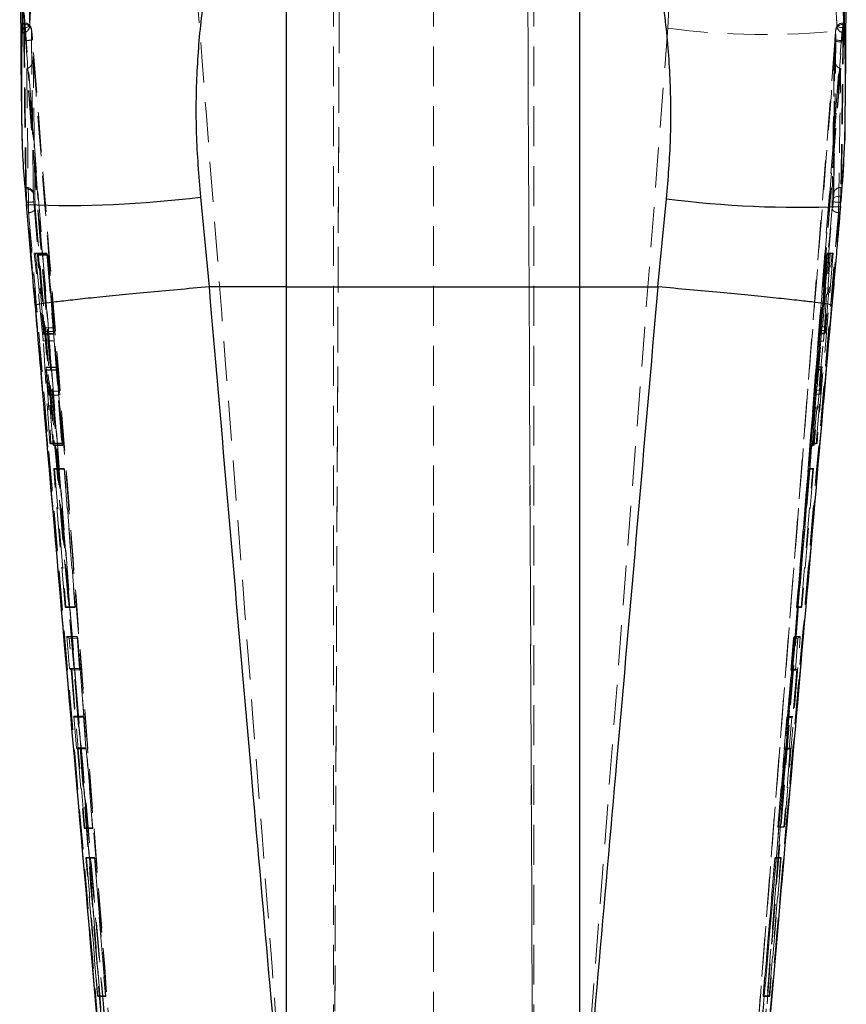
# Model space of a CAD drawing. Header units: millimetres. Extents: x 42 to 356, y 8 to 287.
# Tile 11 of 16: x 204 to 231, y 225 to 256. Entities that reach past the tile are written whole.
import ezdxf

# ---------------------------------------------------------------- set-up
doc = ezdxf.new("R2010")
doc.units = ezdxf.units.MM
doc.linetypes.add('HIDDEN', pattern=[1.905, 1.27, -0.635])

msp = doc.modelspace()

# ---------------------------------------------------------------- linework, layer by layer
at = {"color": 7, "linetype": 'HIDDEN', "lineweight": 18}
for p, q in [((214.337871, 211.640303), (214.63154, 278.927159)), ((220.730208, 211.645516), (220.437118, 278.799508)), ((214.337871, 211.45499), (214.590361, 269.32171)), ((220.479811, 268.840634), (220.730208, 211.453333)), ((214.346543, 265.006696), (214.346543, 212.009542)), ((217.534043, 265.006696), (217.534043, 240.644778)), ((220.721544, 265.006696), (220.721544, 212.009542)), ((212.861617, 258.591829), (212.861617, 220.14723)), ((222.176779, 219.788043), (222.176779, 258.591829)), ((225.100781, 258.606889), (224.98621, 256.061495)), ((204.515901, 256.151153), (204.511629, 256.548076)), ((204.517248, 256.180568), (204.518215, 256.224434)), ((204.518215, 256.224434), (204.519197, 256.220695)), ((230.570116, 256.226479), (230.555716, 256.226479)), ((204.45327, 255.904094), (204.462369, 255.904094)), ((204.461826, 256.014461), (204.462369, 255.923752)), ((204.462369, 256.023983), (204.462369, 255.904318)), ((204.517248, 256.180568), (204.499166, 256.180568)), ((204.745753, 256.015182), (204.744794, 255.990036)), ((224.98621, 256.061495), (222.176779, 219.788043)), ((228.406335, 228.64505), (230.523409, 255.98679)), ((230.523409, 255.98679), (230.521624, 255.744391)), ((230.572697, 256.180568), (230.557221, 256.180568)), ((230.589478, 255.923752), (230.589147, 256.043776)), ((230.589478, 256.037757), (230.589478, 255.904183)), ((230.589478, 255.904094), (230.59943, 255.904094)), ((230.292536, 255.648373), (227.353918, 217.93067)), ((230.296026, 255.695088), (230.29238, 255.648021)), ((230.292409, 255.648027), (230.292536, 255.648373)), ((230.296215, 255.695429), (230.292536, 255.648373)), ((230.29609, 255.695088), (230.296215, 255.695429)), ((230.51156, 255.618612), (230.515278, 255.665897)), ((230.515278, 255.665897), (230.521624, 255.744391)), ((204.603323, 254.78093), (204.596338, 254.780109)), ((230.480392, 254.780109), (227.641118, 218.626625)), ((230.480392, 254.780109), (230.473564, 254.780908)), ((204.56031, 250.994467), (204.579664, 250.994467)), ((204.580453, 250.945612), (204.579664, 250.994467)), ((230.488196, 250.994467), (230.507043, 250.994467)), ((204.590437, 250.517659), (204.581439, 250.627317)), ((204.807087, 250.805259), (204.807874, 250.777376)), ((230.243153, 250.532881), (230.251948, 250.643528)), ((230.479369, 250.711298), (230.470574, 250.517659)), ((204.581181, 250.450811), (204.583626, 250.459344)), ((204.86202, 247.240659), (204.583626, 250.459344)), ((204.597227, 250.517659), (204.590437, 250.517659)), ((227.429715, 218.079197), (230.243153, 250.532881)), ((230.470574, 250.517659), (227.657192, 218.06345)), ((230.477204, 250.517659), (227.658233, 218.06345)), ((230.478103, 250.394216), (230.204922, 247.239844)), ((230.477204, 250.517659), (230.470574, 250.517659)), ((230.47944, 250.544035), (230.477204, 250.517659)), ((230.478103, 250.394216), (230.480435, 250.38608)), ((205.09987, 246.351557), (204.83437, 248.903299)), ((205.238821, 248.903299), (204.83437, 248.903299)), ((204.83437, 248.903299), (204.871167, 248.885116)), ((205.247752, 248.885116), (204.871167, 248.885116)), ((204.871167, 248.885116), (205.125303, 246.414226)), ((205.126413, 246.528248), (204.93562, 248.852622)), ((205.263714, 248.852622), (204.93562, 248.852622)), ((204.93562, 248.852622), (204.966613, 248.836686)), ((205.27154, 248.836686), (204.966613, 248.836686)), ((204.966613, 248.836686), (205.459592, 242.784717)), ((205.238821, 248.903299), (205.450204, 246.351557)), ((205.247752, 248.885116), (205.238821, 248.903299)), ((205.452277, 246.414226), (205.247752, 248.885116)), ((205.263714, 248.852622), (205.445756, 246.528248)), ((205.27154, 248.836686), (205.263714, 248.852622)), ((205.745522, 242.784717), (205.27154, 248.836686)), ((229.543253, 242.851895), (230.064553, 248.903847)), ((230.2373, 248.903847), (229.728261, 242.851895)), ((230.030841, 248.83811), (229.827585, 246.341885)), ((229.842998, 246.438143), (230.040043, 248.856059)), ((230.056489, 248.888123), (229.856274, 246.563754)), ((229.952392, 246.341885), (230.107809, 248.83811)), ((230.142472, 248.856059), (229.990513, 246.438143)), ((230.011511, 246.563754), (230.205697, 248.888123)), ((230.040043, 248.856059), (230.030841, 248.83811)), ((230.030841, 248.83811), (230.107809, 248.83811)), ((230.040043, 248.856059), (230.142472, 248.856059)), ((230.064553, 248.903847), (230.056489, 248.888123)), ((230.056489, 248.888123), (230.205697, 248.888123)), ((230.064553, 248.903847), (230.2373, 248.903847)), ((230.107809, 248.83811), (230.142472, 248.856059)), ((230.205697, 248.888123), (230.2373, 248.903847)), ((205.651533, 238.099037), (204.86202, 247.240659)), ((205.445756, 246.528248), (205.126413, 246.528248)), ((229.856274, 246.563754), (230.011511, 246.563754)), ((205.450204, 246.351557), (205.09987, 246.351557)), ((205.452277, 246.414226), (205.125303, 246.414226)), ((205.137415, 246.323841), (205.460307, 246.323841)), ((205.460232, 246.331161), (205.13843, 246.331161)), ((229.827585, 246.341885), (229.952392, 246.341885)), ((229.836843, 246.352966), (229.988196, 246.352966)), ((229.837921, 246.362057), (229.990475, 246.362057)), ((229.842998, 246.438143), (229.990513, 246.438143)), ((205.331785, 242.856902), (205.119419, 246.117166)), ((205.46859, 246.117166), (205.119419, 246.117166)), ((205.46859, 246.117166), (205.710038, 242.856902)), ((229.807436, 246.107627), (229.506678, 242.78052)), ((229.603621, 242.78052), (229.933126, 246.107627)), ((229.807436, 246.107627), (229.933126, 246.107627)), ((205.539967, 245.262396), (205.209303, 245.262396)), ((205.539471, 245.274924), (205.210363, 245.274924)), ((229.740169, 245.274198), (229.88283, 245.274204)), ((229.885948, 245.289006), (229.741837, 245.289006)), ((229.885536, 245.288056), (229.88283, 245.274204)), ((205.54549, 245.183696), (205.213052, 245.183696)), ((205.213052, 245.183696), (205.366061, 242.838003)), ((205.547362, 245.187741), (205.222056, 245.187741)), ((205.291015, 244.508869), (205.222056, 245.187741)), ((205.719328, 242.838003), (205.54549, 245.183696)), ((205.547362, 245.187741), (205.603657, 244.508869)), ((229.516255, 242.799206), (229.73247, 245.192413)), ((229.873325, 245.192413), (229.635468, 242.799206)), ((229.735958, 245.206992), (229.681968, 244.543167)), ((229.73247, 245.192413), (229.873325, 245.192413)), ((229.735958, 245.206992), (229.883789, 245.206992)), ((229.841629, 244.543167), (229.883789, 245.206992)), ((205.603657, 244.508869), (205.291015, 244.508869)), ((205.613479, 244.386677), (205.30209, 244.386677)), ((205.432124, 242.800631), (205.30209, 244.386677)), ((205.613479, 244.386677), (205.737696, 242.800631)), ((229.671805, 244.422194), (229.535187, 242.836154)), ((229.671805, 244.422194), (229.832586, 244.422194)), ((229.681968, 244.543167), (229.841629, 244.543167)), ((229.700068, 242.836154), (229.832586, 244.422194)), ((205.366061, 242.838003), (205.331785, 242.856902)), ((205.710038, 242.856902), (205.331785, 242.856902)), ((205.719328, 242.838003), (205.366061, 242.838003)), ((205.737696, 242.800631), (205.432124, 242.800631)), ((205.459592, 242.784717), (205.432124, 242.800631)), ((205.745522, 242.784717), (205.459592, 242.784717)), ((205.710038, 242.856902), (205.719328, 242.838003)), ((205.737696, 242.800631), (205.745522, 242.784717)), ((229.506678, 242.78052), (229.516255, 242.799206)), ((229.506678, 242.78052), (229.603621, 242.78052)), ((229.516255, 242.799206), (229.635468, 242.799206)), ((229.535187, 242.836154), (229.543253, 242.851895)), ((229.535187, 242.836154), (229.700068, 242.836154)), ((229.543253, 242.851895), (229.728261, 242.851895)), ((229.635468, 242.799206), (229.603621, 242.78052)), ((229.728261, 242.851895), (229.700068, 242.836154)), ((205.818268, 237.651187), (205.453469, 242.052088)), ((205.786274, 242.052088), (205.453469, 242.052088)), ((205.453469, 242.052088), (205.479865, 242.036861)), ((205.793755, 242.036861), (205.479865, 242.036861)), ((205.479865, 242.036861), (205.84189, 237.635971)), ((205.786274, 242.052088), (206.130946, 237.651187)), ((205.793755, 242.036861), (205.786274, 242.052088)), ((206.138428, 237.635971), (205.793755, 242.036861)), ((229.45512, 242.03695), (229.076037, 237.63606)), ((229.083749, 237.651108), (229.46283, 242.051988)), ((229.226995, 237.63606), (229.590009, 242.03695)), ((229.615861, 242.051988), (229.250148, 237.651108)), ((229.46283, 242.051988), (229.45512, 242.03695)), ((229.45512, 242.03695), (229.590009, 242.03695)), ((229.46283, 242.051988), (229.615861, 242.051988)), ((229.590009, 242.03695), (229.615861, 242.051988)), ((217.534043, 240.644778), (217.534043, 211.548985)), ((206.130946, 237.651187), (205.818268, 237.651187)), ((205.84189, 237.635971), (205.818268, 237.651187)), ((206.138428, 237.635971), (205.84189, 237.635971)), ((206.130946, 237.651187), (206.138428, 237.635971)), ((229.076037, 237.63606), (229.083749, 237.651108)), ((229.076037, 237.63606), (229.226995, 237.63606)), ((229.083749, 237.651108), (229.250148, 237.651108)), ((229.250148, 237.651108), (229.226995, 237.63606)), ((205.870886, 236.708295), (205.956213, 235.688296)), ((206.197533, 236.708295), (205.870886, 236.708295)), ((205.946877, 236.658244), (205.870886, 236.708295)), ((206.222256, 236.658244), (205.946877, 236.658244)), ((206.438836, 230.606225), (205.946877, 236.658244)), ((206.277418, 235.688296), (206.197533, 236.708295)), ((206.197533, 236.708295), (206.222256, 236.658244)), ((206.222256, 236.658244), (206.696239, 230.606225)), ((229.009937, 236.708295), (228.488628, 230.656276)), ((228.689243, 230.656276), (229.19681, 236.708295)), ((228.896546, 235.638239), (228.984408, 236.658244)), ((228.984408, 236.658244), (229.009937, 236.708295)), ((228.984408, 236.658244), (229.122271, 236.658244)), ((229.009937, 236.708295), (229.19681, 236.708295)), ((229.122271, 236.658244), (229.038998, 235.638239)), ((229.19681, 236.708295), (229.122271, 236.658244)), ((205.956213, 235.688296), (206.007026, 235.65407)), ((206.277418, 235.688296), (205.956213, 235.688296)), ((206.294323, 235.65407), (206.007026, 235.65407)), ((206.007026, 235.65407), (206.130704, 234.147182)), ((206.294323, 235.65407), (206.277418, 235.688296)), ((206.412339, 234.147182), (206.294323, 235.65407)), ((228.784202, 234.165583), (228.914003, 235.672465)), ((228.914003, 235.672465), (228.896546, 235.638239)), ((228.896546, 235.638239), (229.038998, 235.638239)), ((228.914003, 235.672465), (229.088009, 235.672465)), ((229.088009, 235.672465), (228.962736, 234.165583)), ((229.038998, 235.638239), (229.088009, 235.672465)), ((206.090995, 234.175351), (206.174985, 233.16817)), ((206.398426, 234.175351), (206.090995, 234.175351)), ((206.130704, 234.147182), (206.090995, 234.175351)), ((206.412339, 234.147182), (206.130704, 234.147182)), ((206.477307, 233.16817), (206.398426, 234.175351)), ((206.398426, 234.175351), (206.412339, 234.147182)), ((228.683079, 233.130234), (228.769836, 234.137415)), ((228.769836, 234.137415), (228.784202, 234.165583)), ((228.769836, 234.137415), (228.924189, 234.137415)), ((228.784202, 234.165583), (228.962736, 234.165583)), ((228.924189, 234.137415), (228.841789, 233.130234)), ((228.962736, 234.165583), (228.924189, 234.137415)), ((206.477307, 233.16817), (206.174985, 233.16817)), ((206.174985, 233.16817), (206.213335, 233.140002)), ((206.49122, 233.140002), (206.213335, 233.140002)), ((206.213335, 233.140002), (206.419791, 230.622056)), ((206.49122, 233.140002), (206.477307, 233.16817)), ((206.688421, 230.622056), (206.49122, 233.140002)), ((228.480555, 230.640451), (228.697446, 233.158403)), ((228.879015, 233.158403), (228.66975, 230.640451)), ((228.697446, 233.158403), (228.683079, 233.130234)), ((228.683079, 233.130234), (228.841789, 233.130234)), ((228.697446, 233.158403), (228.879015, 233.158403)), ((228.841789, 233.130234), (228.879015, 233.158403)), ((206.419791, 230.622056), (206.438836, 230.606225)), ((206.688421, 230.622056), (206.419791, 230.622056)), ((206.696239, 230.606225), (206.438836, 230.606225)), ((206.696239, 230.606225), (206.688421, 230.622056)), ((228.488628, 230.656276), (228.480555, 230.640451)), ((228.480555, 230.640451), (228.66975, 230.640451)), ((228.488628, 230.656276), (228.689243, 230.656276)), ((228.66975, 230.640451), (228.689243, 230.656276)), ((206.843077, 225.277603), (206.478736, 229.678566)), ((206.755344, 229.678566), (206.478736, 229.678566)), ((206.478736, 229.678566), (206.496579, 229.663339)), ((206.762826, 229.663339), (206.496579, 229.663339)), ((206.496579, 229.663339), (206.857229, 225.262387)), ((206.755344, 229.678566), (207.10002, 225.277603)), ((206.762826, 229.663339), (206.755344, 229.678566)), ((207.107502, 225.262387), (206.762826, 229.663339)), ((228.389288, 229.663423), (228.0102, 225.262477)), ((228.017912, 225.277531), (228.396998, 229.678466)), ((228.208957, 225.262477), (228.570527, 229.663423)), ((228.588038, 229.678466), (228.222858, 225.277531)), ((228.396998, 229.678466), (228.389288, 229.663423)), ((228.389288, 229.663423), (228.570527, 229.663423)), ((228.396998, 229.678466), (228.588038, 229.678466)), ((228.570527, 229.663423), (228.588038, 229.678466)), ((206.619622, 226.975933), (206.525845, 228.043156)), ((207.10002, 225.277603), (206.843077, 225.277603)), ((206.857229, 225.262387), (206.843077, 225.277603)), ((207.107502, 225.262387), (206.857229, 225.262387)), ((207.10002, 225.277603), (207.107502, 225.262387)), ((228.0102, 225.262477), (228.017912, 225.277531)), ((228.0102, 225.262477), (228.208957, 225.262477)), ((228.017912, 225.277531), (228.222858, 225.277531)), ((228.222858, 225.277531), (228.208957, 225.262477))]:
    msp.add_line(p, q, dxfattribs=at)
at = {"color": 7, "linetype": 'Continuous', "lineweight": 25}
for p, q in [((204.3726, 259.738893), (204.423712, 253.739847)), ((230.63864, 253.802142), (230.659193, 259.314975)), ((212.861617, 247.832573), (212.861617, 258.671022)), ((222.176779, 258.671022), (222.176779, 247.832573)), ((204.452077, 255.923752), (204.452837, 255.904837)), ((204.462369, 256.023983), (204.4658, 256.089608)), ((230.586624, 256.089619), (230.589478, 256.037757)), ((230.600219, 255.908983), (230.600425, 255.923752)), ((204.437593, 253.667025), (204.438067, 253.739769)), ((230.621038, 253.801991), (230.622132, 253.681951)), ((210.117154, 250.689505), (210.398138, 247.830203)), ((224.668743, 247.830175), (224.944501, 250.632866)), ((210.398138, 247.830203), (210.393637, 247.830008)), ((212.861617, 247.832573), (210.398138, 247.830203)), ((212.861617, 219.510703), (212.861617, 247.832573)), ((222.176779, 247.832573), (224.668743, 247.830175)), ((222.176779, 247.832573), (222.176779, 219.223824)), ((224.673252, 247.82998), (224.668743, 247.830175)), ((228.486513, 227.450316), (227.711741, 218.642433)), ((207.326622, 218.929954), (206.619622, 226.975933))]:
    msp.add_line(p, q, dxfattribs=at)
at = {"color": 7, "linetype": 'HIDDEN', "lineweight": 18, "flags": 128}
msp.add_lwpolyline([(230.251948, 250.643528), (230.258625, 250.659358), (230.273129, 250.673937), (230.29495, 250.686745), (230.323312, 250.697323), (230.35721, 250.705297), (230.39544, 250.710387), (230.436646, 250.71241), (230.479369, 250.711298)], dxfattribs=at)
at = {"color": 7, "linetype": 'HIDDEN', "lineweight": 18}
for centre, radius, start, end in [((204.518015, 255.99588), 0.228554, 4.844696, 89.9499668), ((204.462368, 256.132468), 0.228375, 270, 357.2543206), ((204.47089, 256.14424), 0.220653, 267.786806, 354.3437247), ((204.535184, 256.399483), 0.317548, 257.3790716, 299.2755638), ((204.526071, 255.959964), 0.220781, 7.82855, 92.2904121), ((228.064056, 278.945712), 23.090269, 262.33989, 276.1141918), ((230.548207, 255.960316), 0.220437, 87.6563388, 172.9106113), ((230.589478, 256.132468), 0.228375, 182.960974, 270), ((230.515955, 256.40134), 0.319631, 241.0852427, 282.7733882), ((230.580635, 256.143939), 0.220364, 185.8302295, 272.299891), ((204.543445, 256.629084), 0.963355, 271.1397433, 284.3046387), ((230.536378, 256.634598), 1.016289, 256.1099854, 268.600643), ((230.539262, 256.683486), 1.017872, 256.1782152, 268.6498162), ((204.588491, 250.773795), 0.220849, 8.1909358, 92.2907605), ((204.599878, 250.734038), 0.212463, 11.7695566, 95.2455565), ((230.479274, 250.773925), 0.220722, 87.6831629, 171.9543474), ((204.926094, 247.303576), 3.230864, 91.7993549, 95.8422033), ((230.141508, 247.307709), 3.226774, 84.1468149, 88.1948553)]:
    msp.add_arc(centre, radius, start, end, dxfattribs=at)
at = {"color": 8, "linetype": 'Continuous', "lineweight": 25}
for centre, radius, start, end in [((205.946027, 283.112828), 32.690521, 267.6071771, 277.3306031), ((229.211164, 284.128472), 33.766256, 262.7407688, 272.154251)]:
    msp.add_arc(centre, radius, start, end, dxfattribs=at)
at = {"color": 7, "linetype": 'HIDDEN', "lineweight": 18}
for centre, major_axis, ratio, start_param, end_param in [((205.555907, 245.064969), (-0.016468, 0.209998), 0.006346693, 0.347236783, 0.969418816), ((229.723846, 245.079064), (0.018111, 0.209998), 0.00646517, 0.379027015, 1.001209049), ((205.611914, 244.389841), (-0.016186, 0.2064), 0.006346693, 4.696573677, 5.326561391), ((229.670187, 244.419013), (0.0178, 0.2064), 0.00646517, 4.728363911, 5.358351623)]:
    msp.add_ellipse(centre, major_axis=major_axis, ratio=ratio, start_param=start_param, end_param=end_param, dxfattribs=at)
for points, knots in [([(204.690468, 256.122493), (204.690078, 256.184277), (204.688127, 256.493196), (204.680077, 257.790643), (204.67078, 259.39663), (204.661826, 261.058035), (204.65836, 261.730872), (204.656801, 262.0334)], [0, 0, 0, 0, 0.031358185, 0.156790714, 0.658520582, 0.846460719, 1, 1, 1, 1]), ([(230.341781, 262.030058), (230.345951, 261.037853), (230.352994, 259.361923), (230.358632, 257.392432), (230.360769, 256.415142), (230.36141, 256.121554)], [0, 0, 0, 0, 0.503778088, 0.85092991, 1, 1, 1, 1]), ([(204.511629, 256.548076), (205.176199, 247.981543), (206.118927, 235.829444), (207.046616, 223.67802), (207.320337, 220.092653)], [0, 0, 0, 0, 0.704942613, 1, 1, 1, 1]), ([(204.719428, 256.650687), (204.713377, 256.549388), (204.702861, 256.373368), (204.694162, 256.197254), (204.690468, 256.122493)], [0, 0, 0, 0, 0.575497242, 1, 1, 1, 1]), ([(212.861617, 220.14723), (212.587519, 223.735037), (211.658643, 235.893543), (210.714408, 248.050954), (210.048803, 256.620881)], [0, 0, 0, 0, 0.295086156, 1, 1, 1, 1]), ([(230.36141, 256.121554), (230.35742, 256.196575), (230.348053, 256.372675), (230.336848, 256.548672), (230.330417, 256.649692)], [0, 0, 0, 0, 0.426010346, 1, 1, 1, 1]), ([(204.499166, 256.180568), (204.499381, 256.199308), (204.499812, 256.236786), (204.505977, 256.221336), (204.512783, 256.173207), (204.515901, 256.151153)], [0, 0, 0, 0, 0.351407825, 0.702802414, 1, 1, 1, 1]), ([(204.781536, 255.695357), (204.778567, 255.73206), (204.772297, 255.809537), (204.761881, 255.916681), (204.753447, 255.988379), (204.747852, 256.024927), (204.741728, 256.054045), (204.729258, 256.091144), (204.703116, 256.138532), (204.654384, 256.18671), (204.588723, 256.22124), (204.541341, 256.223117), (204.519541, 256.223981)], [0, 0, 0, 0, 0.140689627, 0.296985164, 0.457911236, 0.553087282, 0.609389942, 0.653868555, 0.722012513, 0.818429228, 0.916462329, 1, 1, 1, 1]), ([(204.521999, 256.210011), (204.523924, 256.189525), (204.527776, 256.148519), (204.535171, 256.033423), (204.540154, 255.94256), (204.542235, 255.904619)], [0, 0, 0, 0, 0.367668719, 0.735963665, 1, 1, 1, 1]), ([(230.555375, 256.22435), (230.53145, 256.223011), (230.485146, 256.220419), (230.426759, 256.189494), (230.384318, 256.151898), (230.357026, 256.113339), (230.341401, 256.079344), (230.333765, 256.05419), (230.329861, 256.036746), (230.326088, 256.015125), (230.321531, 255.979434), (230.313734, 255.903897), (230.303881, 255.792668), (230.297001, 255.70841), (230.293869, 255.665953), (230.293616, 255.662522)], [0, 0, 0, 0, 0.087388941, 0.169134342, 0.237557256, 0.295495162, 0.342926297, 0.377435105, 0.404745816, 0.442021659, 0.540071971, 0.698940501, 0.839568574, 0.987034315, 1, 1, 1, 1]), ([(230.534769, 255.898154), (230.536637, 255.934726), (230.541251, 256.025078), (230.547823, 256.139204), (230.553392, 256.216337), (230.556953, 256.2383), (230.557131, 256.20005), (230.557221, 256.180568)], [0, 0, 0, 0, 0.144396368, 0.356734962, 0.568784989, 0.780363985, 1, 1, 1, 1]), ([(230.534769, 255.898154), (230.535344, 255.904664), (230.540769, 255.966128), (230.550538, 256.071862), (230.561966, 256.182969), (230.566521, 256.209354), (230.568795, 256.222528)], [0, 0, 0, 0, 0.038051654, 0.359236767, 0.680048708, 1, 1, 1, 1]), ([(230.570116, 256.219511), (230.571074, 256.220328), (230.572937, 256.221916), (230.572776, 256.194079), (230.572697, 256.180568)], [0, 0, 0, 0, 0.514669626, 1, 1, 1, 1]), ([(204.56031, 250.994467), (204.549479, 251.858796), (204.527817, 253.587454), (204.508716, 255.316197), (204.499166, 256.180568)], [0, 0, 0, 0, 0.500000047, 1, 1, 1, 1]), ([(204.515901, 256.151153), (204.516535, 256.146256), (204.521236, 256.109941), (204.530014, 256.032292), (204.538664, 255.941923), (204.542235, 255.904619)], [0, 0, 0, 0, 0.0838505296, 0.6218169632, 1, 1, 1, 1]), ([(204.579664, 250.994467), (204.568611, 251.858796), (204.546504, 253.587454), (204.527, 255.316197), (204.517248, 256.180568)], [0, 0, 0, 0, 0.500000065, 1, 1, 1, 1]), ([(204.542235, 255.904619), (204.547399, 255.847249), (204.55443, 255.769147), (204.560892, 255.687572), (204.562607, 255.665919)], [0, 0, 0, 0, 0.734565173, 1, 1, 1, 1]), ([(204.744794, 255.990036), (204.754527, 255.125874), (204.773991, 253.397549), (204.796055, 251.669356), (204.807087, 250.805259)], [0, 0, 0, 0, 0.50000031, 1, 1, 1, 1]), ([(204.807874, 250.777376), (204.790445, 252.176569), (204.768698, 253.922508), (204.749555, 255.668438), (204.745753, 256.015182)], [0, 0, 0, 0, 0.801398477, 1, 1, 1, 1]), ([(204.781468, 255.695597), (204.778445, 255.732642), (204.772609, 255.804156), (204.763437, 255.899186), (204.755468, 255.969924), (204.749004, 256.014108), (204.746836, 256.014824), (204.745753, 256.015182)], [0, 0, 0, 0, 0.2124096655, 0.4100458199, 0.6070178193, 0.803503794, 1, 1, 1, 1]), ([(230.260724, 250.804818), (230.273023, 251.668575), (230.297619, 253.396091), (230.318844, 255.123711), (230.329456, 255.987522)], [0, 0, 0, 0, 0.499999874, 1, 1, 1, 1]), ([(230.329456, 255.987522), (230.329366, 255.998668), (230.329189, 256.020542), (230.325654, 256.008268), (230.320119, 255.964748), (230.312809, 255.891791), (230.304432, 255.798313), (230.298954, 255.729728), (230.296215, 255.695429)], [0, 0, 0, 0, 0.171947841, 0.33745364, 0.503120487, 0.668815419, 0.834376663, 1, 1, 1, 1]), ([(230.557221, 256.180568), (230.546564, 255.316197), (230.525249, 253.587454), (230.500547, 251.858796), (230.488196, 250.994467)], [0, 0, 0, 0, 0.499999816, 1, 1, 1, 1]), ([(230.572697, 256.180568), (230.5626, 255.316197), (230.542405, 253.587454), (230.51883, 251.858796), (230.507043, 250.994467)], [0, 0, 0, 0, 0.499999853, 1, 1, 1, 1]), ([(230.521624, 255.744391), (230.523671, 255.768871), (230.528077, 255.821562), (230.532436, 255.871446), (230.534769, 255.898154)], [0, 0, 0, 0, 0.464583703, 1, 1, 1, 1]), ([(204.562607, 255.665919), (204.57447, 255.514347), (204.633788, 254.756488), (204.882778, 251.573471), (205.854509, 239.137438), (206.763594, 227.306649), (207.486312, 217.901243)], [0, 0, 0, 0, 0.012041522, 0.060207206, 0.252870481, 1, 1, 1, 1]), ([(207.711269, 217.930725), (207.227457, 224.225215), (206.259837, 236.81415), (205.274256, 249.401796), (204.781468, 255.695597)], [0, 0, 0, 0, 0.500001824, 1, 1, 1, 1]), ([(227.578887, 217.901188), (227.59048, 218.052777), (227.648443, 218.810726), (227.892284, 221.994089), (228.848658, 234.41564), (229.775207, 246.229682), (230.51156, 255.618612)], [0, 0, 0, 0, 0.01205618, 0.06028098, 0.253180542, 1, 1, 1, 1]), ([(230.292536, 255.648373), (230.287868, 255.028377), (230.275323, 253.362487), (230.260964, 251.692189), (230.251948, 250.643528)], [0, 0, 0, 0, 0.372170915, 1, 1, 1, 1]), ([(204.801712, 255.157423), (204.801756, 255.156657), (204.804553, 255.108316), (204.798205, 255.015004), (204.758275, 254.899948), (204.701127, 254.827391), (204.650662, 254.791878), (204.61782, 254.784283), (204.603323, 254.78093)], [0, 0, 0, 0, 0.00531399, 0.335581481, 0.64050239, 0.809013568, 0.91569306, 1, 1, 1, 1]), ([(204.862905, 250.355805), (204.852323, 251.140481), (204.830738, 252.740961), (204.811512, 254.341559), (204.801712, 255.157423)], [0, 0, 0, 0, 0.490275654, 1, 1, 1, 1]), ([(204.801712, 255.157423), (205.285725, 249.002284), (206.243085, 236.827656), (207.186834, 224.652062), (207.653451, 218.632095)], [0, 0, 0, 0, 0.505570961, 1, 1, 1, 1]), ([(227.411864, 218.632157), (227.880223, 224.652114), (228.827501, 236.827743), (229.789134, 249.002344), (230.27531, 255.157496)], [0, 0, 0, 0, 0.494426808, 1, 1, 1, 1]), ([(230.27531, 255.157496), (230.263969, 254.3416), (230.24172, 252.740989), (230.217332, 251.140496), (230.205376, 250.355838)], [0, 0, 0, 0, 0.5097398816, 1, 1, 1, 1]), ([(230.473564, 254.780908), (230.459077, 254.784246), (230.426269, 254.791804), (230.37586, 254.827217), (230.318783, 254.899574), (230.278759, 255.014684), (230.272395, 255.108146), (230.275265, 255.15673), (230.27531, 255.157496)], [0, 0, 0, 0, 0.084205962, 0.19068915, 0.358766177, 0.662831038, 0.994687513, 1, 1, 1, 1]), ([(204.596338, 254.780109), (204.596361, 254.778294), (204.599432, 254.52905), (204.614474, 253.29125), (204.634401, 251.761959), (204.652238, 250.480308), (204.656309, 250.18772)], [0, 0, 0, 0, 0.001184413, 0.162718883, 0.808857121, 1, 1, 1, 1]), ([(207.424168, 218.626625), (206.953124, 224.688702), (206.016675, 236.740271), (205.067879, 248.791023), (204.596338, 254.780109)], [0, 0, 0, 0, 0.503011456, 1, 1, 1, 1]), ([(207.425767, 218.626625), (206.959034, 224.646471), (206.02467, 236.697747), (205.07859, 248.748693), (204.603372, 254.780315), (204.603323, 254.78093)], [0, 0, 0, 0, 0.499493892, 0.999948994, 1, 1, 1, 1]), ([(230.473564, 254.780908), (230.473517, 254.780301), (229.997084, 248.748566), (229.045488, 236.697812), (228.10789, 224.646474), (227.639544, 218.626625)], [0, 0, 0, 0, 0.0000503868, 0.5005080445, 1, 1, 1, 1]), ([(230.412111, 250.18772), (230.412624, 250.220236), (230.417033, 250.500022), (230.436792, 251.768869), (230.459051, 253.267159), (230.476697, 254.5182), (230.480392, 254.780109)], [0, 0, 0, 0, 0.0212418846, 0.1827758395, 0.8289118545, 1, 1, 1, 1]), ([(204.583626, 250.459344), (204.511184, 251.323276), (204.421303, 252.395182), (204.434946, 253.460358), (204.437593, 253.667025)], [0, 0, 0, 0, 0.805978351, 1, 1, 1, 1]), ([(230.622132, 253.681951), (230.62555, 253.464459), (230.642708, 252.372611), (230.551302, 251.273994), (230.478103, 250.394216)], [0, 0, 0, 0, 0.199195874, 1, 1, 1, 1]), ([(204.581439, 250.627317), (204.577229, 250.684118), (204.568807, 250.797727), (204.562065, 250.92368), (204.560836, 250.973275), (204.56031, 250.994467)], [0, 0, 0, 0, 0.364117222, 0.728281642, 1, 1, 1, 1]), ([(204.597227, 250.517659), (204.594428, 250.577329), (204.588829, 250.69673), (204.583082, 250.846601), (204.581262, 250.915138), (204.580453, 250.945612)], [0, 0, 0, 0, 0.356826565, 0.714025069, 1, 1, 1, 1]), ([(230.488196, 250.994467), (230.487695, 250.964871), (230.486694, 250.9057), (230.482756, 250.793877), (230.479952, 250.725509), (230.479369, 250.711298)], [0, 0, 0, 0, 0.442183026, 0.884054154, 1, 1, 1, 1]), ([(230.507043, 250.994467), (230.506217, 250.964832), (230.504563, 250.905565), (230.495869, 250.757505), (230.486557, 250.629773), (230.480543, 250.55732), (230.47944, 250.544035)], [0, 0, 0, 0, 0.309934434, 0.619853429, 0.930294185, 1, 1, 1, 1]), ([(204.807874, 250.777376), (204.808683, 250.759963), (204.810502, 250.720785), (204.81625, 250.63512), (204.821847, 250.566937), (204.824646, 250.532848)], [0, 0, 0, 0, 0.285716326, 0.642871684, 1, 1, 1, 1]), ([(230.251948, 250.643528), (230.252528, 250.651614), (230.255318, 250.690537), (230.259231, 250.7542), (230.260226, 250.787937), (230.260724, 250.804818)], [0, 0, 0, 0, 0.115849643, 0.557611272, 1, 1, 1, 1]), ([(207.405725, 218.06345), (206.930133, 223.47191), (205.978949, 234.28885), (205.053275, 245.10805), (204.590437, 250.517659)], [0, 0, 0, 0, 0.499999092, 1, 1, 1, 1]), ([(207.406801, 218.06345), (206.932483, 223.47194), (205.983846, 234.288938), (205.059434, 245.10808), (204.597227, 250.517659)], [0, 0, 0, 0, 0.4999992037, 1, 1, 1, 1]), ([(204.862905, 250.355805), (204.862971, 250.355298), (204.863414, 250.351885), (204.864893, 250.331206), (204.856582, 250.295344), (204.822661, 250.251843), (204.774299, 250.218836), (204.717533, 250.196248), (204.675804, 250.190435), (204.656309, 250.18772)], [0, 0, 0, 0, 0.007091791, 0.047796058, 0.287840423, 0.495433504, 0.676737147, 0.848985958, 1, 1, 1, 1]), ([(204.824646, 250.532848), (205.286868, 245.123328), (206.211299, 234.304446), (207.159945, 223.487684), (207.634261, 218.079381)], [0, 0, 0, 0, 0.500007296, 1, 1, 1, 1]), ([(207.579437, 218.762182), (207.124598, 223.996556), (206.209565, 234.526933), (205.31354, 245.058967), (204.862905, 250.355805)], [0, 0, 0, 0, 0.497073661, 1, 1, 1, 1]), ([(230.205376, 250.355838), (229.753899, 245.059009), (228.856199, 234.526993), (227.940091, 223.996586), (227.484719, 218.762199)], [0, 0, 0, 0, 0.502926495, 1, 1, 1, 1]), ([(230.205376, 250.355838), (230.205311, 250.355332), (230.204881, 250.351968), (230.203395, 250.331335), (230.21169, 250.295508), (230.245598, 250.251976), (230.293956, 250.218929), (230.350767, 250.196281), (230.392559, 250.190448), (230.412111, 250.18772)], [0, 0, 0, 0, 0.007091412, 0.047096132, 0.287224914, 0.494901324, 0.676265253, 0.848547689, 1, 1, 1, 1]), ([(204.656309, 250.18772), (204.659717, 250.147567), (204.714614, 249.500705), (204.975599, 246.427019), (205.863497, 235.983326), (206.714119, 226.147594), (207.35489, 218.738355)], [0, 0, 0, 0, 0.0038299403, 0.0616999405, 0.2931802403, 1, 1, 1, 1]), ([(227.709297, 218.738355), (227.717013, 218.826725), (227.777694, 219.521672), (228.049775, 222.642974), (228.950371, 233.037073), (229.784657, 242.825776), (230.412111, 250.18772)], [0, 0, 0, 0, 0.008430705, 0.06630003, 0.297777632, 1, 1, 1, 1]), ([(204.861229, 247.24399), (204.860409, 247.243708), (204.856027, 247.242204), (204.859332, 247.241352), (204.86202, 247.240659)], [0, 0, 0, 0, 0.187094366, 1, 1, 1, 1]), ([(230.204922, 247.239844), (229.772888, 242.211366), (229.206074, 235.614173), (228.624745, 229.018637), (228.486513, 227.450316)], [0, 0, 0, 0, 0.7622146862, 1, 1, 1, 1]), ([(230.204922, 247.239844), (230.207596, 247.240533), (230.210833, 247.241367), (230.206539, 247.242855), (230.205795, 247.243113)], [0, 0, 0, 0, 0.826541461, 1, 1, 1, 1]), ([(205.13843, 246.331161), (205.138351, 246.339442), (205.138194, 246.356002), (205.135414, 246.406491), (205.131372, 246.466015), (205.127969, 246.508715), (205.126413, 246.528248)], [0, 0, 0, 0, 0.259859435, 0.519706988, 0.780297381, 1, 1, 1, 1]), ([(205.445756, 246.528248), (205.44758, 246.504758), (205.451229, 246.457774), (205.455819, 246.396213), (205.458982, 246.351792), (205.459847, 246.337507), (205.460232, 246.331161)], [0, 0, 0, 0, 0.263731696, 0.527502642, 0.790106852, 1, 1, 1, 1]), ([(229.856274, 246.563754), (229.854226, 246.540162), (229.850131, 246.492975), (229.844491, 246.43025), (229.840216, 246.384381), (229.838625, 246.368907), (229.837921, 246.362057)], [0, 0, 0, 0, 0.264038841, 0.528114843, 0.7911246, 1, 1, 1, 1]), ([(229.990475, 246.362057), (229.991833, 246.371055), (229.99455, 246.38905), (230.000297, 246.44136), (230.006189, 246.501807), (230.009854, 246.54447), (230.011511, 246.563754)], [0, 0, 0, 0, 0.260971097, 0.521899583, 0.783892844, 1, 1, 1, 1]), ([(205.119419, 246.117166), (205.118019, 246.13775), (205.11522, 246.178914), (205.109429, 246.250165), (205.104118, 246.309286), (205.100992, 246.340393), (205.09987, 246.351557)], [0, 0, 0, 0, 0.280333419, 0.560620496, 0.842301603, 1, 1, 1, 1]), ([(205.125303, 246.414226), (205.127217, 246.396182), (205.131043, 246.360091), (205.135388, 246.329252), (205.137859, 246.320364), (205.138268, 246.328104), (205.13843, 246.331161)], [0, 0, 0, 0, 0.274359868, 0.54877395, 0.821759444, 1, 1, 1, 1]), ([(205.450204, 246.351557), (205.451894, 246.330932), (205.455274, 246.289682), (205.460922, 246.218109), (205.465467, 246.159044), (205.467776, 246.128075), (205.46859, 246.117166)], [0, 0, 0, 0, 0.282129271, 0.564251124, 0.8465127, 1, 1, 1, 1]), ([(205.460307, 246.325747), (205.460323, 246.325157), (205.460418, 246.321702), (205.458783, 246.33842), (205.455905, 246.370745), (205.45333, 246.401617), (205.452277, 246.414226)], [0, 0, 0, 0, 0.070954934, 0.4157183, 0.761345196, 1, 1, 1, 1]), ([(229.827585, 246.341885), (229.825916, 246.321622), (229.822579, 246.281099), (229.816477, 246.209759), (229.811272, 246.150304), (229.808437, 246.118755), (229.807436, 246.107627)], [0, 0, 0, 0, 0.281911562, 0.563808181, 0.846142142, 1, 1, 1, 1]), ([(229.837921, 246.362057), (229.837373, 246.357424), (229.836277, 246.348158), (229.837197, 246.364053), (229.839582, 246.395862), (229.842006, 246.425863), (229.842998, 246.438143)], [0, 0, 0, 0, 0.270584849, 0.541153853, 0.812190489, 1, 1, 1, 1]), ([(229.933126, 246.107627), (229.935159, 246.128593), (229.939224, 246.170523), (229.945257, 246.242116), (229.949701, 246.300721), (229.951687, 246.33111), (229.952392, 246.341885)], [0, 0, 0, 0, 0.281518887, 0.56301486, 0.845059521, 1, 1, 1, 1]), ([(229.990513, 246.438143), (229.989454, 246.420355), (229.987337, 246.384777), (229.987198, 246.368413), (229.987128, 246.36023)], [0, 0, 0, 0, 0.499949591, 1, 1, 1, 1]), ([(229.988196, 246.354916), (229.988278, 246.354279), (229.988621, 246.351615), (229.989674, 246.357545), (229.990475, 246.362057)], [0, 0, 0, 0, 0.239136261, 1, 1, 1, 1]), ([(205.210363, 245.272985), (205.210181, 245.27361), (205.209265, 245.276758), (205.209286, 245.268786), (205.209303, 245.262396)], [0, 0, 0, 0, 0.1984236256, 1, 1, 1, 1]), ([(205.209303, 245.262396), (205.209544, 245.252365), (205.209991, 245.233795), (205.212088, 245.199476), (205.213052, 245.183696)], [0, 0, 0, 0, 0.540196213, 1, 1, 1, 1]), ([(205.222056, 245.187741), (205.220129, 245.205883), (205.216275, 245.242169), (205.213659, 245.258972), (205.212351, 245.267375)], [0, 0, 0, 0, 0.499942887, 1, 1, 1, 1]), ([(205.539967, 245.262396), (205.539486, 245.270339), (205.538988, 245.278558), (205.539456, 245.274659), (205.539471, 245.274528)], [0, 0, 0, 0, 0.966342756, 1, 1, 1, 1]), ([(205.540718, 245.264045), (205.541598, 245.254587), (205.543239, 245.236977), (205.546057, 245.203321), (205.547362, 245.187741)], [0, 0, 0, 0, 0.537083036, 1, 1, 1, 1]), ([(229.740169, 245.274198), (229.74088, 245.280735), (229.742302, 245.29381), (229.74187, 245.283454), (229.739753, 245.254247), (229.73716, 245.221957), (229.735958, 245.206992)], [0, 0, 0, 0, 0.25871316, 0.517415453, 0.776345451, 1, 1, 1, 1]), ([(229.88283, 245.274204), (229.881356, 245.263455), (229.878637, 245.24364), (229.874993, 245.208494), (229.873325, 245.192413)], [0, 0, 0, 0, 0.542460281, 1, 1, 1, 1]), ([(229.883789, 245.206992), (229.884782, 245.224101), (229.886769, 245.258321), (229.887423, 245.285719), (229.886382, 245.286347), (229.885948, 245.286609)], [0, 0, 0, 0, 0.3681967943, 0.7364692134, 1, 1, 1, 1]), ([(205.30209, 244.386677), (205.300108, 244.410184), (205.296418, 244.45395), (205.292725, 244.491491), (205.291015, 244.508869)], [0, 0, 0, 0, 0.5371196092, 1, 1, 1, 1]), ([(229.832586, 244.422194), (229.834485, 244.445575), (229.838027, 244.489187), (229.840487, 244.526062), (229.841629, 244.543167)], [0, 0, 0, 0, 0.5361101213, 1, 1, 1, 1]), ([(227.717967, 219.732019), (227.764865, 220.34647), (227.918994, 222.365858), (228.076038, 224.385359), (228.185298, 225.790375)], [0, 0, 0, 0, 0.304276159, 1, 1, 1, 1])]:
    msp.add_open_spline(points, degree=3, knots=knots, dxfattribs=at)
at = {"color": 7, "linetype": 'Continuous', "lineweight": 25}
for points, knots in [([(204.417037, 261.83609), (204.422407, 260.850692), (204.433146, 258.879896), (204.445767, 256.909133), (204.452077, 255.923752)], [0, 0, 0, 0, 0.499999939, 1, 1, 1, 1]), ([(230.600425, 255.923752), (230.599596, 256.432187), (230.597938, 257.449057), (230.593165, 259.41983), (230.587881, 260.882181), (230.584435, 261.83609)], [0, 0, 0, 0, 0.25798843, 0.515976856, 1, 1, 1, 1]), ([(210.489668, 258.495421), (210.374858, 257.874269), (210.144281, 256.626792), (209.986939, 254.68641), (209.957644, 252.700655), (210.06384, 251.361702), (210.117154, 250.689505)], [0, 0, 0, 0, 0.244816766, 0.491672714, 0.744803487, 1, 1, 1, 1]), ([(224.944501, 250.632866), (224.995408, 251.268758), (225.097597, 252.545238), (225.076725, 254.475527), (224.928302, 256.415337), (224.696266, 257.686681), (224.579749, 258.325089)], [0, 0, 0, 0, 0.245094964, 0.491999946, 0.744906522, 1, 1, 1, 1]), ([(204.4658, 256.089608), (204.473562, 256.237725), (204.48284, 256.414767), (204.493956, 256.591705), (204.495772, 256.620613)], [0, 0, 0, 0, 0.836624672, 1, 1, 1, 1]), ([(230.554682, 256.620635), (230.564078, 256.474469), (230.575455, 256.297504), (230.584968, 256.120436), (230.586624, 256.089619)], [0, 0, 0, 0, 0.825962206, 1, 1, 1, 1]), ([(204.45327, 255.906441), (204.453686, 255.906946), (204.454648, 255.908117), (204.457278, 255.940122), (204.460057, 255.983002), (204.461833, 256.014483), (204.462369, 256.023983)], [0, 0, 0, 0, 0.238154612, 0.551215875, 0.86456587, 1, 1, 1, 1]), ([(230.589478, 256.037757), (230.590798, 256.015334), (230.593437, 255.970486), (230.596673, 255.925878), (230.598751, 255.903546), (230.599282, 255.906376), (230.59943, 255.907162)], [0, 0, 0, 0, 0.295553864, 0.591113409, 0.886452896, 1, 1, 1, 1]), ([(204.432895, 253.666942), (204.432703, 253.434259), (204.431973, 252.552953), (204.486558, 251.478558), (204.57135, 250.64115), (204.590534, 250.451694)], [0, 0, 0, 0, 0.217266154, 0.822913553, 1, 1, 1, 1]), ([(230.470506, 250.387187), (230.518007, 250.945341), (230.611429, 252.043111), (230.623634, 253.141582), (230.629633, 253.681543)], [0, 0, 0, 0, 0.508443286, 1, 1, 1, 1]), ([(204.577286, 250.450448), (204.635457, 249.785612), (204.728971, 248.716837), (204.820454, 247.647771), (204.855029, 247.243722)], [0, 0, 0, 0, 0.622053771, 1, 1, 1, 1]), ([(230.211665, 247.242794), (230.26175, 247.826159), (230.351736, 248.874264), (230.44366, 249.921292), (230.48442, 250.385555)], [0, 0, 0, 0, 0.556590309, 1, 1, 1, 1]), ([(210.393637, 247.830008), (210.833685, 242.716881), (211.646173, 233.276213), (212.479586, 223.837396), (212.861617, 219.510703)], [0, 0, 0, 0, 0.541606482, 1, 1, 1, 1]), ([(212.861617, 247.832573), (214.414144, 247.83369), (217.519198, 247.835925), (220.624252, 247.83369), (222.176779, 247.832573)], [0, 0, 0, 0, 0.4999999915, 1, 1, 1, 1]), ([(222.176779, 219.223824), (222.574601, 223.724533), (223.417359, 233.258979), (224.239304, 242.795269), (224.673252, 247.82998)], [0, 0, 0, 0, 0.472047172, 1, 1, 1, 1]), ([(204.859453, 247.243839), (204.929312, 246.428098), (205.507888, 239.672066), (206.098859, 232.917119), (206.618474, 226.977783)], [0, 0, 0, 0, 0.120742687, 1, 1, 1, 1]), ([(228.488822, 227.452065), (228.673109, 229.549294), (229.252743, 236.145661), (229.816419, 242.743431), (230.200882, 247.243526)], [0, 0, 0, 0, 0.3179371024, 1, 1, 1, 1])]:
    msp.add_open_spline(points, degree=3, knots=knots, dxfattribs=at)
at = {"color": 8, "linetype": 'Continuous', "lineweight": 25}
for points, knots in [([(204.428778, 261.83609), (204.433927, 260.850632), (204.439115, 259.857626), (204.450129, 257.91732), (204.456, 256.962116), (204.461826, 256.014461)], [0, 0, 0, 0, 0.5077905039, 0.5116803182, 1, 1, 1, 1]), ([(230.589147, 256.043776), (230.586758, 257.020638), (230.582037, 258.951398), (230.573711, 260.882181), (230.569597, 261.83609)], [0, 0, 0, 0, 0.505947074, 1, 1, 1, 1]), ([(204.438067, 253.739769), (204.435025, 254.373552), (204.427752, 255.888771), (204.611099, 258.267427), (204.889148, 259.979064), (205.028631, 260.837705)], [0, 0, 0, 0, 0.263802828, 0.630687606, 1, 1, 1, 1]), ([(230.043235, 260.648195), (230.176029, 259.82542), (230.442439, 258.174776), (230.625669, 255.881575), (230.622402, 254.414585), (230.621038, 253.801991)], [0, 0, 0, 0, 0.36661996, 0.735509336, 1, 1, 1, 1]), ([(210.393637, 247.830008), (210.055344, 247.800124), (209.378758, 247.740355), (208.411048, 247.650837), (207.515126, 247.564736), (206.714285, 247.484141), (206.035629, 247.411701), (205.492109, 247.349014), (205.109237, 247.29867), (204.891621, 247.262836), (204.870582, 247.249789), (204.861229, 247.24399)], [0, 0, 0, 0, 0.113631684, 0.227263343, 0.340894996, 0.454526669, 0.568158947, 0.681791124, 0.795424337, 0.909057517, 1, 1, 1, 1]), ([(230.205795, 247.243113), (230.196336, 247.248917), (230.175046, 247.261982), (229.957605, 247.297852), (229.57471, 247.348262), (229.031204, 247.411034), (228.352556, 247.483572), (227.551727, 247.564295), (226.655816, 247.650521), (225.688119, 247.740181), (225.011541, 247.800047), (224.673252, 247.82998)], [0, 0, 0, 0, 0.090846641, 0.204491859, 0.318137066, 0.431781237, 0.545425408, 0.659069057, 0.77271268, 0.886356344, 1, 1, 1, 1])]:
    msp.add_open_spline(points, degree=3, knots=knots, dxfattribs=at)

doc.saveas('drawing.dxf')
